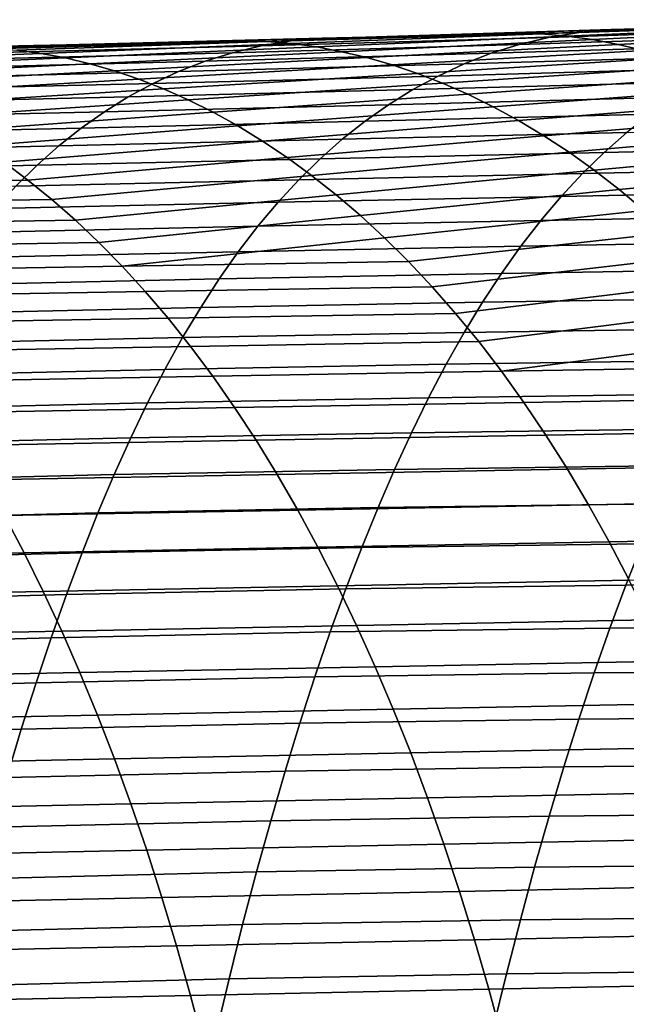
# Model space of a CAD drawing. Header units: metres. Extents: x -248 to 28, y -28 to 28.
# Tile 191 of 256: x -70.24 to -66.22, y 9.68 to 16.2. Entities that reach past the tile are written whole.
import ezdxf

# ---------------------------------------------------------------- set-up
doc = ezdxf.new("R2010")
doc.units = ezdxf.units.M
doc.layers.add('solid_10_061_053_XXX', color=7, linetype='CONTINUOUS')

msp = doc.modelspace()

# ---------------------------------------------------------------- linework, layer by layer
at = {"layer": 'solid_10_061_053_XXX'}
for points in [[(-65.104118, 16.176746, 100.472176), (-66.785027, 16.111198, 101.478394), (-66.615173, 16.09618, 101.808952), (-64.96489, 16.168604, 100.823196)], [(-65.104118, 16.176746, 100.472176), (-66.07695, 16.144873, 100.826599), (-66.785027, 16.111198, 101.478394)], [(-64.61879, 16.184235, 99.25499), (-64.825691, 16.149527, 98.833199), (-66.735741, 16.086866, 99.561584), (-66.533546, 16.12023, 99.975418)], [(-64.61879, 16.184235, 99.25499), (-66.533546, 16.12023, 99.975418), (-66.322174, 16.139608, 100.39946)], [(-64.61879, 16.184235, 99.25499), (-66.322174, 16.139608, 100.39946), (-66.07695, 16.144873, 100.826599), (-64.402275, 16.204378, 99.687981)], [(-66.533546, 16.12023, 99.975418), (-66.735741, 16.086866, 99.561584), (-68.638794, 16.031092, 100.279617), (-68.441612, 16.063459, 100.688316)], [(-66.949203, 16.117912, 101.144432), (-68.60154, 16.060614, 102.134155), (-68.436302, 16.046253, 102.460861), (-66.785027, 16.111198, 101.478394)], [(-66.949203, 16.117912, 101.144432), (-67.166992, 16.111422, 101.223793), (-68.60154, 16.060614, 102.134155)], [(-67.166992, 16.111422, 101.223793), (-68.015747, 16.087048, 101.533112), (-68.60154, 16.060614, 102.134155)], [(-66.533546, 16.12023, 99.975418), (-68.441612, 16.063459, 100.688316), (-68.23584, 16.082321, 101.106262)], [(-66.785027, 16.111198, 101.478394), (-68.436302, 16.046253, 102.460861), (-68.270676, 16.023586, 102.786987), (-66.615173, 16.09618, 101.808952)], [(-66.533546, 16.12023, 99.975418), (-68.23584, 16.082321, 101.106262), (-68.015747, 16.087048, 101.533112), (-66.322174, 16.139608, 100.39946)], [(-66.322174, 16.139608, 100.39946), (-68.015747, 16.087048, 101.533112), (-67.166992, 16.111422, 101.223793)], [(-66.322174, 16.139608, 100.39946), (-67.166992, 16.111422, 101.223793), (-66.949203, 16.117912, 101.144432)], [(-66.322174, 16.139608, 100.39946), (-66.949203, 16.117912, 101.144432), (-66.785027, 16.111198, 101.478394), (-66.07695, 16.144873, 100.826599)], [(-64.825691, 16.149527, 98.833199), (-65.02372, 16.101267, 98.420853), (-66.929466, 16.040409, 99.156319), (-66.735741, 16.086866, 99.561584)], [(-64.96489, 16.168604, 100.823196), (-66.615173, 16.09618, 101.808952), (-66.445107, 16.072674, 102.138298), (-64.790886, 16.152891, 101.159393)], [(-64.790886, 16.152891, 101.159393), (-66.445107, 16.072674, 102.138298), (-66.274841, 16.040659, 102.466652), (-64.616898, 16.128456, 101.493683)], [(-64.616898, 16.128456, 101.493683), (-66.274841, 16.040659, 102.466652), (-66.10437, 16.00012, 102.79422), (-64.442932, 16.095318, 101.826302)], [(-68.441612, 16.063459, 100.688316), (-68.638794, 16.031092, 100.279617), (-70.53772, 15.982187, 100.988159), (-70.345741, 16.013933, 101.394547)], [(-68.757118, 16.066963, 101.803329), (-70.416412, 16.016829, 102.791176), (-70.25618, 16.003067, 103.115822), (-68.60154, 16.060614, 102.134155)], [(-68.757118, 16.066963, 101.803329), (-69.926956, 16.037575, 102.229736), (-70.416412, 16.016829, 102.791176)], [(-68.441612, 16.063459, 100.688316), (-70.345741, 16.013933, 101.394547), (-70.145874, 16.03253, 101.809242)], [(-68.60154, 16.060614, 102.134155), (-70.25618, 16.003067, 103.115822), (-70.095406, 15.981122, 103.44043), (-68.436302, 16.046253, 102.460861)], [(-68.441612, 16.063459, 100.688316), (-70.145874, 16.03253, 101.809242), (-69.926956, 16.037575, 102.229736), (-68.23584, 16.082321, 101.106262)], [(-68.436302, 16.046253, 102.460861), (-70.095406, 15.981122, 103.44043), (-69.934105, 15.950913, 103.765129), (-68.270676, 16.023586, 102.786987)], [(-68.23584, 16.082321, 101.106262), (-69.926956, 16.037575, 102.229736), (-68.757118, 16.066963, 101.803329)], [(-66.929466, 16.040409, 99.156319), (-67.11541, 15.98175, 98.75798), (-69.009903, 15.928921, 99.483917), (-68.828011, 15.985989, 99.878654)], [(-66.735741, 16.086866, 99.561584), (-66.929466, 16.040409, 99.156319), (-68.828011, 15.985989, 99.878654), (-68.638794, 16.031092, 100.279617)], [(-68.23584, 16.082321, 101.106262), (-68.757118, 16.066963, 101.803329), (-68.60154, 16.060614, 102.134155), (-68.015747, 16.087048, 101.533112)], [(-66.615173, 16.09618, 101.808952), (-68.270676, 16.023586, 102.786987), (-68.10466, 15.99256, 103.112694), (-66.445107, 16.072674, 102.138298)], [(-66.445107, 16.072674, 102.138298), (-68.10466, 15.99256, 103.112694), (-67.938271, 15.953121, 103.438164), (-66.274841, 16.040659, 102.466652)], [(-66.274841, 16.040659, 102.466652), (-67.938271, 15.953121, 103.438164), (-67.77153, 15.905216, 103.763557), (-66.10437, 16.00012, 102.79422)], [(-65.213623, 16.04047, 98.016235), (-65.396141, 15.968149, 97.617599), (-67.294258, 15.911777, 98.364952), (-67.11541, 15.98175, 98.75798)], [(-65.02372, 16.101267, 98.420853), (-65.213623, 16.04047, 98.016235), (-67.11541, 15.98175, 98.75798), (-66.929466, 16.040409, 99.156319)], [(-70.345741, 16.013933, 101.394547), (-72.054893, 15.990252, 102.509216), (-71.852951, 15.995373, 102.931831), (-70.145874, 16.03253, 101.809242)], [(-70.25618, 16.003067, 103.115822), (-71.921104, 15.945204, 104.099327), (-71.764893, 15.915607, 104.424644), (-70.095406, 15.981122, 103.44043)], [(-70.145874, 16.03253, 101.809242), (-71.852951, 15.995373, 102.931831), (-70.568451, 16.022661, 102.463585)], [(-70.095406, 15.981122, 103.44043), (-71.764893, 15.915607, 104.424644), (-71.608101, 15.877679, 104.750542), (-69.934105, 15.950913, 103.765129)], [(-68.828011, 15.985989, 99.878654), (-69.009903, 15.928921, 99.483917), (-70.900238, 15.881881, 100.194916), (-70.722366, 15.937951, 100.588737)], [(-68.638794, 16.031092, 100.279617), (-68.828011, 15.985989, 99.878654), (-70.722366, 15.937951, 100.588737), (-70.53772, 15.982187, 100.988159)], [(-70.145874, 16.03253, 101.809242), (-70.568451, 16.022661, 102.463585), (-70.416412, 16.016829, 102.791176), (-69.926956, 16.037575, 102.229736)], [(-68.270676, 16.023586, 102.786987), (-69.934105, 15.950913, 103.765129), (-69.772308, 15.912357, 104.090034), (-68.10466, 15.99256, 103.112694)], [(-68.10466, 15.99256, 103.112694), (-69.772308, 15.912357, 104.090034), (-69.610039, 15.865372, 104.415291), (-67.938271, 15.953121, 103.438164)], [(-67.11541, 15.98175, 98.75798), (-67.294258, 15.911777, 98.364952), (-69.185089, 15.860662, 99.09391), (-69.009903, 15.928921, 99.483917)], [(-66.10437, 16.00012, 102.79422), (-67.77153, 15.905216, 103.763557), (-67.604446, 15.848792, 104.08905), (-65.933701, 15.951035, 103.121201)], [(-69.934105, 15.950913, 103.765129), (-71.608101, 15.877679, 104.750542), (-71.450752, 15.831313, 105.077103), (-69.772308, 15.912357, 104.090034)], [(-69.772308, 15.912357, 104.090034), (-71.450752, 15.831313, 105.077103), (-71.292885, 15.776404, 105.404404), (-69.610039, 15.865372, 104.415291)], [(-69.009903, 15.928921, 99.483917), (-69.185089, 15.860662, 99.09391), (-71.071892, 15.814634, 99.805359), (-70.900238, 15.881881, 100.194916)], [(-67.938271, 15.953121, 103.438164), (-69.610039, 15.865372, 104.415291), (-69.447311, 15.809874, 104.741013), (-67.77153, 15.905216, 103.763557)], [(-67.294258, 15.911777, 98.364952), (-67.466721, 15.831386, 97.975586), (-69.35421, 15.781981, 98.707108), (-69.185089, 15.860662, 99.09391)], [(-65.933701, 15.951035, 103.121201), (-67.604446, 15.848792, 104.08905), (-67.437042, 15.783794, 104.41481), (-65.762848, 15.893388, 103.447823)], [(-65.396141, 15.968149, 97.617599), (-65.572037, 15.885319, 97.223213), (-67.466721, 15.831386, 97.975586), (-67.294258, 15.911777, 98.364952)], [(-69.610039, 15.865372, 104.415291), (-71.292885, 15.776404, 105.404404), (-71.134537, 15.712845, 105.732529), (-69.447311, 15.809874, 104.741013)], [(-69.185089, 15.860662, 99.09391), (-69.35421, 15.781981, 98.707108), (-71.237885, 15.736868, 99.418694), (-71.071892, 15.814634, 99.805359)], [(-67.77153, 15.905216, 103.763557), (-69.447311, 15.809874, 104.741013), (-69.284164, 15.745781, 105.067337), (-67.604446, 15.848792, 104.08905)], [(-67.604446, 15.848792, 104.08905), (-69.284164, 15.745781, 105.067337), (-69.120667, 15.672991, 105.394295), (-67.437042, 15.783794, 104.41481)], [(-65.572037, 15.885319, 97.223213), (-65.741928, 15.792748, 96.831718), (-67.633385, 15.741243, 97.588608), (-67.466721, 15.831386, 97.975586)], [(-65.762848, 15.893388, 103.447823), (-67.437042, 15.783794, 104.41481), (-67.269371, 15.710144, 104.740913), (-65.591805, 15.827159, 103.774277)], [(-69.35421, 15.781981, 98.707108), (-69.517807, 15.693453, 98.322357), (-71.398689, 15.649068, 99.033897), (-71.237885, 15.736868, 99.418694)], [(-69.447311, 15.809874, 104.741013), (-71.134537, 15.712845, 105.732529), (-70.975784, 15.640517, 106.06147), (-69.284164, 15.745781, 105.067337)], [(-67.466721, 15.831386, 97.975586), (-67.633385, 15.741243, 97.588608), (-69.517807, 15.693453, 98.322357), (-69.35421, 15.781981, 98.707108)], [(-67.437042, 15.783794, 104.41481), (-69.120667, 15.672991, 105.394295), (-68.956985, 15.591364, 105.721748), (-67.269371, 15.710144, 104.740913)], [(-65.741928, 15.792748, 96.831718), (-65.906143, 15.690541, 96.44281), (-67.794548, 15.641414, 97.203766), (-67.633385, 15.741243, 97.588608)], [(-65.591805, 15.827159, 103.774277), (-67.269371, 15.710144, 104.740913), (-67.101616, 15.62771, 105.067253), (-65.420639, 15.752295, 104.100685)], [(-69.284164, 15.745781, 105.067337), (-70.975784, 15.640517, 106.06147), (-70.816803, 15.559279, 106.391068), (-69.120667, 15.672991, 105.394295)], [(-67.633385, 15.741243, 97.588608), (-67.794548, 15.641414, 97.203766), (-69.67614, 15.59511, 97.939445), (-69.517807, 15.693453, 98.322357)], [(-65.420639, 15.752295, 104.100685), (-67.101616, 15.62771, 105.067253), (-66.933952, 15.536355, 105.3937), (-65.249512, 15.66868, 104.426964)], [(-69.517807, 15.693453, 98.322357), (-69.67614, 15.59511, 97.939445), (-71.554558, 15.551248, 98.650803), (-71.398689, 15.649068, 99.033897)], [(-69.120667, 15.672991, 105.394295), (-70.816803, 15.559279, 106.391068), (-70.657761, 15.468986, 106.721138), (-68.956985, 15.591364, 105.721748)], [(-67.269371, 15.710144, 104.740913), (-68.956985, 15.591364, 105.721748), (-68.793312, 15.500755, 106.049545), (-67.101616, 15.62771, 105.067253)], [(-65.906143, 15.690541, 96.44281), (-66.064949, 15.578686, 96.056366), (-67.950462, 15.531854, 96.820961), (-67.794548, 15.641414, 97.203766)], [(-65.249512, 15.66868, 104.426964), (-66.933952, 15.536355, 105.3937), (-66.766571, 15.435943, 105.720116), (-65.078606, 15.57619, 104.753006)], [(-69.67614, 15.59511, 97.939445), (-69.829445, 15.486891, 97.558304), (-71.705673, 15.443337, 98.269394), (-71.554558, 15.551248, 98.650803)], [(-68.956985, 15.591364, 105.721748), (-70.657761, 15.468986, 106.721138), (-70.498856, 15.369491, 107.051506), (-68.793312, 15.500755, 106.049545)], [(-67.794548, 15.641414, 97.203766), (-67.950462, 15.531854, 96.820961), (-69.829445, 15.486891, 97.558304), (-69.67614, 15.59511, 97.939445)], [(-67.101616, 15.62771, 105.067253), (-68.793312, 15.500755, 106.049545), (-68.629822, 15.401021, 106.377525), (-66.933952, 15.536355, 105.3937)], [(-67.950462, 15.531854, 96.820961), (-68.101372, 15.412519, 96.440117), (-69.977959, 15.368731, 97.178902), (-69.829445, 15.486891, 97.558304)], [(-66.933952, 15.536355, 105.3937), (-68.629822, 15.401021, 106.377525), (-68.466705, 15.292016, 106.705536), (-66.766571, 15.435943, 105.720116)], [(-66.064949, 15.578686, 96.056366), (-66.218613, 15.457171, 95.672264), (-68.101372, 15.412519, 96.440117), (-67.950462, 15.531854, 96.820961)], [(-65.078606, 15.57619, 104.753006), (-66.766571, 15.435943, 105.720116), (-66.599648, 15.326334, 106.046379), (-64.908096, 15.474701, 105.078705)], [(-69.829445, 15.486891, 97.558304), (-69.977959, 15.368731, 97.178902), (-71.852249, 15.32527, 97.889664), (-71.705673, 15.443337, 98.269394)], [(-68.793312, 15.500755, 106.049545), (-70.498856, 15.369491, 107.051506), (-70.340248, 15.260651, 107.381981), (-68.629822, 15.401021, 106.377525)], [(-66.218613, 15.457171, 95.672264), (-66.367409, 15.325984, 95.290375), (-68.247536, 15.28337, 96.061134), (-68.101372, 15.412519, 96.440117)], [(-64.908096, 15.474701, 105.078705), (-66.599648, 15.326334, 106.046379), (-66.433372, 15.207393, 106.372353), (-64.738159, 15.364089, 105.403961)], [(-64.326012, 15.503469, 94.874084), (-64.47773, 15.369281, 94.487549), (-66.367409, 15.325984, 95.290375), (-66.218613, 15.457171, 95.672264)], [(-68.629822, 15.401021, 106.377525), (-70.340248, 15.260651, 107.381981), (-70.182137, 15.142319, 107.712379), (-68.466705, 15.292016, 106.705536)], [(-68.101372, 15.412519, 96.440117), (-68.247536, 15.28337, 96.061134), (-70.121895, 15.240572, 96.80117), (-69.977959, 15.368731, 97.178902)], [(-66.766571, 15.435943, 105.720116), (-68.466705, 15.292016, 106.705536), (-68.304138, 15.173596, 107.033417), (-66.599648, 15.326334, 106.046379)], [(-69.977959, 15.368731, 97.178902), (-70.121895, 15.240572, 96.80117), (-71.994476, 15.196977, 97.511589), (-71.852249, 15.32527, 97.889664)], [(-66.367409, 15.325984, 95.290375), (-66.511589, 15.185114, 94.910568), (-68.389206, 15.144363, 95.683922), (-68.247536, 15.28337, 96.061134)], [(-66.599648, 15.326334, 106.046379), (-68.304138, 15.173596, 107.033417), (-68.142311, 15.045617, 107.361023), (-66.433372, 15.207393, 106.372353)], [(-64.47773, 15.369281, 94.487549), (-64.624779, 15.22555, 94.103577), (-66.511589, 15.185114, 94.910568), (-66.367409, 15.325984, 95.290375)], [(-64.738159, 15.364089, 105.403961), (-66.433372, 15.207393, 106.372353), (-66.267921, 15.078981, 106.697914), (-64.568985, 15.244229, 105.728676)], [(-70.182137, 15.142319, 107.712379), (-70.340248, 15.260651, 107.381981), (-72.22123, 15.23175, 108.076256), (-72.068222, 15.113036, 108.409752)], [(-68.247536, 15.28337, 96.061134), (-68.389206, 15.144363, 95.683922), (-70.26149, 15.10235, 96.425064), (-70.121895, 15.240572, 96.80117)], [(-68.466705, 15.292016, 106.705536), (-70.182137, 15.142319, 107.712379), (-70.024689, 15.014351, 108.042534), (-68.304138, 15.173596, 107.033417)], [(-70.121895, 15.240572, 96.80117), (-70.26149, 15.10235, 96.425064), (-72.132561, 15.05839, 97.135162), (-71.994476, 15.196977, 97.511589)], [(-66.433372, 15.207393, 106.372353), (-68.142311, 15.045617, 107.361023), (-67.981407, 14.907938, 107.688179), (-66.267921, 15.078981, 106.697914)], [(-64.624779, 15.22555, 94.103577), (-64.767433, 15.072305, 93.721992), (-66.651436, 15.034548, 94.53273), (-66.511589, 15.185114, 94.910568)], [(-64.568985, 15.244229, 105.728676), (-66.267921, 15.078981, 106.697914), (-66.103485, 14.940966, 107.022919), (-64.400749, 15.115, 106.052742)], [(-70.024689, 15.014351, 108.042534), (-70.182137, 15.142319, 107.712379), (-72.068222, 15.113036, 108.409752), (-71.915833, 14.984625, 108.742928)], [(-68.389206, 15.144363, 95.683922), (-68.526627, 14.995455, 95.308395), (-70.396973, 14.954003, 96.050522), (-70.26149, 15.10235, 96.425064)], [(-68.304138, 15.173596, 107.033417), (-70.024689, 15.014351, 108.042534), (-69.868095, 14.876605, 108.372253), (-68.142311, 15.045617, 107.361023)], [(-66.511589, 15.185114, 94.910568), (-66.651436, 15.034548, 94.53273), (-68.526627, 14.995455, 95.308395), (-68.389206, 15.144363, 95.683922)], [(-66.267921, 15.078981, 106.697914), (-67.981407, 14.907938, 107.688179), (-67.821632, 14.760479, 108.014648), (-66.103485, 14.940966, 107.022919)], [(-64.767433, 15.072305, 93.721992), (-64.905968, 14.909531, 93.342728), (-66.787201, 14.87424, 94.156807), (-66.651436, 15.034548, 94.53273)], [(-69.868095, 14.876605, 108.372253), (-70.024689, 15.014351, 108.042534), (-71.915833, 14.984625, 108.742928), (-71.764236, 14.84638, 109.075562)], [(-68.142311, 15.045617, 107.361023), (-69.868095, 14.876605, 108.372253), (-69.712547, 14.729005, 108.701279), (-67.981407, 14.907938, 107.688179)], [(-66.651436, 15.034548, 94.53273), (-66.787201, 14.87424, 94.156807), (-68.660049, 14.836578, 94.934547), (-68.526627, 14.995455, 95.308395)], [(-68.526627, 14.995455, 95.308395), (-68.660049, 14.836578, 94.934547), (-70.528564, 14.795452, 95.677589), (-70.396973, 14.954003, 96.050522)], [(-66.103485, 14.940966, 107.022919), (-67.821632, 14.760479, 108.014648), (-67.663216, 14.603225, 108.340096), (-65.940262, 14.793269, 107.347145)], [(-69.712547, 14.729005, 108.701279), (-69.868095, 14.876605, 108.372253), (-71.764236, 14.84638, 109.075562), (-71.613625, 14.698235, 109.407387)], [(-67.981407, 14.907938, 107.688179), (-69.712547, 14.729005, 108.701279), (-69.558281, 14.571542, 109.029251), (-67.821632, 14.760479, 108.014648)], [(-66.787201, 14.87424, 94.156807), (-66.919128, 14.704076, 93.782921), (-68.789703, 14.667615, 94.562531), (-68.660049, 14.836578, 94.934547)], [(-64.905968, 14.909531, 93.342728), (-65.040627, 14.737126, 92.965843), (-66.919128, 14.704076, 93.782921), (-66.787201, 14.87424, 94.156807)], [(-68.660049, 14.836578, 94.934547), (-68.789703, 14.667615, 94.562531), (-70.656487, 14.626587, 95.306442), (-70.528564, 14.795452, 95.677589)], [(-67.663216, 14.603225, 108.340096), (-67.821632, 14.760479, 108.014648), (-69.558281, 14.571542, 109.029251)], [(-65.940262, 14.793269, 107.347145), (-67.663216, 14.603225, 108.340096), (-67.506378, 14.436164, 108.664185), (-65.778481, 14.635873, 107.670273)], [(-65.040627, 14.737126, 92.965843), (-65.171661, 14.554982, 92.591438), (-67.047478, 14.523933, 93.411201), (-66.919128, 14.704076, 93.782921)], [(-69.558281, 14.571542, 109.029251), (-69.712547, 14.729005, 108.701279), (-71.613625, 14.698235, 109.407387), (-71.464211, 14.540188, 109.738052)], [(-66.919128, 14.704076, 93.782921), (-67.047478, 14.523933, 93.411201), (-68.915833, 14.488441, 94.192513), (-68.789703, 14.667615, 94.562531)], [(-68.789703, 14.667615, 94.562531), (-68.915833, 14.488441, 94.192513), (-70.78096, 14.447289, 94.937286), (-70.656487, 14.626587, 95.306442)], [(-65.778481, 14.635873, 107.670273), (-67.506378, 14.436164, 108.664185), (-67.351349, 14.259283, 108.986572), (-65.61837, 14.46876, 107.991989)], [(-69.405502, 14.404209, 109.355843), (-69.558281, 14.571542, 109.029251), (-71.464211, 14.540188, 109.738052), (-71.316208, 14.372242, 110.067207)], [(-67.506378, 14.436164, 108.664185), (-67.663216, 14.603225, 108.340096), (-69.558281, 14.571542, 109.029251), (-69.405502, 14.404209, 109.355843)], [(-65.171661, 14.554982, 92.591438), (-65.299309, 14.362988, 92.219597), (-67.17247, 14.333692, 93.041779), (-67.047478, 14.523933, 93.411201)], [(-68.915833, 14.488441, 94.192513), (-69.038666, 14.298932, 93.824677), (-70.902206, 14.257445, 94.570328), (-70.78096, 14.447289, 94.937286)], [(-67.047478, 14.523933, 93.411201), (-67.17247, 14.333692, 93.041779), (-69.038666, 14.298932, 93.824677), (-68.915833, 14.488441, 94.192513)], [(-67.351349, 14.259283, 108.986572), (-67.506378, 14.436164, 108.664185), (-69.405502, 14.404209, 109.355843), (-69.254448, 14.227001, 109.680687)], [(-65.61837, 14.46876, 107.991989), (-67.351349, 14.259283, 108.986572), (-67.198349, 14.072569, 109.306923), (-65.460152, 14.291913, 108.311958)], [(-69.254448, 14.227001, 109.680687), (-69.405502, 14.404209, 109.355843), (-71.316208, 14.372242, 110.067207), (-71.16983, 14.194401, 110.394493)], [(-65.299309, 14.362988, 92.219597), (-65.42382, 14.161032, 91.85041), (-67.294365, 14.133229, 92.674789), (-67.17247, 14.333692, 93.041779)], [(-69.038666, 14.298932, 93.824677), (-69.15844, 14.098967, 93.45919), (-71.020447, 14.056939, 94.20578), (-70.902206, 14.257445, 94.570328)], [(-67.17247, 14.333692, 93.041779), (-67.294365, 14.133229, 92.674789), (-69.15844, 14.098967, 93.45919), (-69.038666, 14.298932, 93.824677)], [(-65.460152, 14.291913, 108.311958), (-67.198349, 14.072569, 109.306923), (-67.047623, 13.876011, 109.624901), (-65.304062, 14.105316, 108.629868)], [(-69.105324, 14.03991, 110.003448), (-69.254448, 14.227001, 109.680687), (-71.16983, 14.194401, 110.394493), (-71.025291, 14.006665, 110.719566)], [(-67.198349, 14.072569, 109.306923), (-67.351349, 14.259283, 108.986572), (-69.254448, 14.227001, 109.680687), (-69.105324, 14.03991, 110.003448)], [(-65.42382, 14.161032, 91.85041), (-65.545441, 13.949006, 91.483963), (-67.413399, 13.922424, 92.310371), (-67.294365, 14.133229, 92.674789)], [(-69.15844, 14.098967, 93.45919), (-69.275391, 13.888419, 93.096222), (-71.135895, 13.845654, 93.843842), (-71.020447, 14.056939, 94.20578)], [(-67.294365, 14.133229, 92.674789), (-67.413399, 13.922424, 92.310371), (-69.275391, 13.888419, 93.096222), (-69.15844, 14.098967, 93.45919)], [(-65.150314, 13.908955, 108.945396), (-65.304062, 14.105316, 108.629868), (-67.047623, 13.876011, 109.624901)], [(-68.958374, 13.842932, 110.323776), (-69.105324, 14.03991, 110.003448), (-71.025291, 14.006665, 110.719566), (-70.88279, 13.80904, 111.042076)], [(-67.047623, 13.876011, 109.624901), (-67.198349, 14.072569, 109.306923), (-69.105324, 14.03991, 110.003448), (-68.958374, 13.842932, 110.323776)], [(-69.275391, 13.888419, 93.096222), (-69.389748, 13.667169, 92.735947), (-71.248772, 13.623478, 93.484726), (-71.135895, 13.845654, 93.843842)], [(-67.413399, 13.922424, 92.310371), (-67.529816, 13.701155, 91.948647), (-69.389748, 13.667169, 92.735947), (-69.275391, 13.888419, 93.096222)], [(-65.545441, 13.949006, 91.483963), (-65.664413, 13.726799, 91.120354), (-67.529816, 13.701155, 91.948647), (-67.413399, 13.922424, 92.310371)], [(-64.999153, 13.70281, 109.258224), (-65.150314, 13.908955, 108.945396), (-67.047623, 13.876011, 109.624901), (-66.899391, 13.669594, 109.94017)], [(-68.813805, 13.636059, 110.641319), (-68.958374, 13.842932, 110.323776), (-70.88279, 13.80904, 111.042076), (-70.742554, 13.601526, 111.361664)], [(-66.899391, 13.669594, 109.94017), (-67.047623, 13.876011, 109.624901), (-68.958374, 13.842932, 110.323776), (-68.813805, 13.636059, 110.641319)], [(-67.529816, 13.701155, 91.948647), (-67.643799, 13.469328, 91.589859), (-69.501686, 13.435126, 92.378639), (-69.389748, 13.667169, 92.735947)], [(-65.664413, 13.726799, 91.120354), (-65.780922, 13.494318, 90.759773), (-67.643799, 13.469328, 91.589859), (-67.529816, 13.701155, 91.948647)], [(-64.850784, 13.48688, 109.568016), (-64.999153, 13.70281, 109.258224), (-66.899391, 13.669594, 109.94017), (-66.753868, 13.453321, 110.252388)], [(-69.389748, 13.667169, 92.735947), (-69.501686, 13.435126, 92.378639), (-71.359245, 13.390334, 93.128731), (-71.248772, 13.623478, 93.484726)], [(-68.671844, 13.419298, 110.955734), (-68.813805, 13.636059, 110.641319), (-70.742554, 13.601526, 111.361664), (-70.60479, 13.38414, 111.677979)], [(-66.753868, 13.453321, 110.252388), (-66.899391, 13.669594, 109.94017), (-68.813805, 13.636059, 110.641319), (-68.671844, 13.419298, 110.955734)], [(-69.501686, 13.435126, 92.378639), (-69.61132, 13.192255, 92.024712), (-71.467422, 13.146212, 92.776283), (-71.359245, 13.390334, 93.128731)], [(-67.643799, 13.469328, 91.589859), (-67.755447, 13.226887, 91.23439), (-69.61132, 13.192255, 92.024712), (-69.501686, 13.435126, 92.378639)], [(-66.611229, 13.22731, 110.561195), (-66.753868, 13.453321, 110.252388), (-68.671844, 13.419298, 110.955734), (-68.532661, 13.192775, 111.266655)], [(-65.780922, 13.494318, 90.759773), (-65.895065, 13.251493, 90.402573), (-67.755447, 13.226887, 91.23439), (-67.643799, 13.469328, 91.589859)], [(-64.705391, 13.26128, 109.874428), (-64.850784, 13.48688, 109.568016), (-66.753868, 13.453321, 110.252388), (-66.611229, 13.22731, 110.561195)], [(-68.532661, 13.192775, 111.266655), (-68.671844, 13.419298, 110.955734), (-70.60479, 13.38414, 111.677979), (-70.46965, 13.15701, 111.990662)], [(-65.895065, 13.251493, 90.402573), (-66.006935, 12.998259, 90.049095), (-67.864861, 12.973777, 90.882637), (-67.755447, 13.226887, 91.23439)], [(-64.563103, 13.026185, 110.177094), (-64.705391, 13.26128, 109.874428), (-66.611229, 13.22731, 110.561195), (-66.471626, 12.991745, 110.866211)], [(-69.61132, 13.192255, 92.024712), (-69.71875, 12.938519, 91.674583), (-71.573395, 12.891098, 92.427826), (-71.467422, 13.146212, 92.776283)], [(-68.396393, 12.956674, 111.573708), (-68.532661, 13.192775, 111.266655), (-70.46965, 13.15701, 111.990662), (-70.337296, 12.920321, 112.299355)], [(-67.755447, 13.226887, 91.23439), (-67.864861, 12.973777, 90.882637), (-69.71875, 12.938519, 91.674583), (-69.61132, 13.192255, 92.024712)], [(-66.471626, 12.991745, 110.866211), (-66.611229, 13.22731, 110.561195), (-68.532661, 13.192775, 111.266655), (-68.396393, 12.956674, 111.573708)], [(-66.335205, 12.746806, 111.167084), (-66.471626, 12.991745, 110.866211), (-68.396393, 12.956674, 111.573708), (-68.263206, 12.711181, 111.876518)], [(-66.006935, 12.998259, 90.049095), (-66.116615, 12.734545, 89.699707), (-67.97213, 12.709946, 90.534988), (-67.864861, 12.973777, 90.882637)], [(-64.424072, 12.781773, 110.475647), (-64.563103, 13.026185, 110.177094), (-66.471626, 12.991745, 110.866211), (-66.335205, 12.746806, 111.167084)], [(-70.20787, 12.674258, 112.603668), (-70.337296, 12.920321, 112.299355), (-72.294212, 12.881991, 113.042946), (-72.168991, 12.635364, 113.348267)], [(-69.71875, 12.938519, 91.674583), (-69.824059, 12.673885, 91.328674), (-71.677269, 12.624985, 92.083809), (-71.573395, 12.891098, 92.427826)], [(-68.263206, 12.711181, 111.876518), (-68.396393, 12.956674, 111.573708), (-70.337296, 12.920321, 112.299355), (-70.20787, 12.674258, 112.603668)], [(-67.864861, 12.973777, 90.882637), (-67.97213, 12.709946, 90.534988), (-69.824059, 12.673885, 91.328674), (-69.71875, 12.938519, 91.674583)], [(-64.288445, 12.528218, 110.76973), (-64.424072, 12.781773, 110.475647), (-66.335205, 12.746806, 111.167084), (-66.202118, 12.492677, 111.463425)], [(-66.202118, 12.492677, 111.463425), (-66.335205, 12.746806, 111.167084), (-68.263206, 12.711181, 111.876518), (-68.133232, 12.45648, 112.174721)], [(-66.116615, 12.734545, 89.699707), (-66.22419, 12.460284, 89.354759), (-68.077354, 12.435337, 90.191833), (-67.97213, 12.709946, 90.534988)], [(-64.253113, 12.749423, 88.819206), (-64.363426, 12.474891, 88.472397), (-66.22419, 12.460284, 89.354759), (-66.116615, 12.734545, 89.699707)], [(-70.081512, 12.419008, 112.903259), (-70.20787, 12.674258, 112.603668), (-72.168991, 12.635364, 113.348267), (-72.046646, 12.379608, 113.648697)], [(-69.824059, 12.673885, 91.328674), (-69.927361, 12.398317, 90.987411), (-71.779137, 12.34786, 91.744659), (-71.677269, 12.624985, 92.083809)], [(-68.133232, 12.45648, 112.174721), (-68.263206, 12.711181, 111.876518), (-70.20787, 12.674258, 112.603668), (-70.081512, 12.419008, 112.903259)], [(-67.97213, 12.709946, 90.534988), (-68.077354, 12.435337, 90.191833), (-69.927361, 12.398317, 90.987411), (-69.824059, 12.673885, 91.328674)], [(-68.00663, 12.192758, 112.467941), (-68.133232, 12.45648, 112.174721), (-70.081512, 12.419008, 112.903259), (-69.958374, 12.154758, 113.197754)], [(-66.22419, 12.460284, 89.354759), (-66.329765, 12.175409, 89.014603), (-68.180634, 12.149899, 89.853569), (-68.077354, 12.435337, 90.191833)], [(-66.072502, 12.229539, 111.75486), (-66.202118, 12.492677, 111.463425), (-68.133232, 12.45648, 112.174721), (-68.00663, 12.192758, 112.467941)], [(-64.363426, 12.474891, 88.472397), (-64.471649, 12.190031, 88.130379), (-66.329765, 12.175409, 89.014603), (-66.22419, 12.460284, 89.354759)], [(-69.958374, 12.154758, 113.197754), (-70.081512, 12.419008, 112.903259), (-72.046646, 12.379608, 113.648697), (-71.927322, 12.11491, 113.943893)], [(-69.927361, 12.398317, 90.987411), (-70.02874, 12.111783, 90.651207), (-71.879089, 12.059714, 91.41082), (-71.779137, 12.34786, 91.744659)], [(-68.077354, 12.435337, 90.191833), (-68.180634, 12.149899, 89.853569), (-70.02874, 12.111783, 90.651207), (-69.927361, 12.398317, 90.987411)], [(-67.883553, 11.920199, 112.755798), (-68.00663, 12.192758, 112.467941), (-69.958374, 12.154758, 113.197754), (-69.8386, 11.881694, 113.486778)], [(-65.94651, 11.957574, 112.041039), (-66.072502, 12.229539, 111.75486), (-68.00663, 12.192758, 112.467941), (-67.883553, 11.920199, 112.755798)], [(-69.8386, 11.881694, 113.486778), (-69.958374, 12.154758, 113.197754), (-71.927322, 12.11491, 113.943893), (-71.811157, 11.841452, 114.233498)], [(-68.180634, 12.149899, 89.853569), (-68.282051, 11.853581, 89.520592), (-70.128304, 11.81425, 90.320488), (-70.02874, 12.111783, 90.651207)], [(-66.329765, 12.175409, 89.014603), (-66.433411, 11.879856, 88.679604), (-68.282051, 11.853581, 89.520592), (-68.180634, 12.149899, 89.853569)], [(-64.471649, 12.190031, 88.130379), (-64.577858, 11.894772, 87.793465), (-66.433411, 11.879856, 88.679604), (-66.329765, 12.175409, 89.014603)], [(-70.02874, 12.111783, 90.651207), (-70.128304, 11.81425, 90.320488), (-71.977234, 11.760543, 91.082733), (-71.879089, 12.059714, 91.41082)], [(-65.824287, 11.676964, 112.321564), (-65.94651, 11.957574, 112.041039), (-67.883553, 11.920199, 112.755798), (-67.76413, 11.638989, 113.037926)], [(-69.722328, 11.600001, 113.769974), (-69.8386, 11.881694, 113.486778), (-71.811157, 11.841452, 114.233498), (-71.698296, 11.559419, 114.517151)], [(-67.76413, 11.638989, 113.037926), (-67.883553, 11.920199, 112.755798), (-69.8386, 11.881694, 113.486778), (-69.722328, 11.600001, 113.769974)], [(-66.433411, 11.879856, 88.679604), (-66.535164, 11.573652, 88.350128), (-68.381638, 11.546429, 89.193291), (-68.282051, 11.853581, 89.520592)], [(-64.577858, 11.894772, 87.793465), (-64.682083, 11.589124, 87.46199), (-66.535164, 11.573652, 88.350128), (-66.433411, 11.879856, 88.679604)], [(-70.128304, 11.81425, 90.320488), (-70.226089, 11.505785, 89.995682), (-72.073601, 11.450432, 90.760834), (-71.977234, 11.760543, 91.082733)], [(-68.282051, 11.853581, 89.520592), (-68.381638, 11.546429, 89.193291), (-70.226089, 11.505785, 89.995682), (-70.128304, 11.81425, 90.320488)], [(-65.705978, 11.387907, 112.5961), (-65.824287, 11.676964, 112.321564), (-67.76413, 11.638989, 113.037926), (-67.648521, 11.349332, 113.31398)], [(-67.648521, 11.349332, 113.31398), (-67.76413, 11.638989, 113.037926), (-69.722328, 11.600001, 113.769974), (-69.609711, 11.309882, 114.046989)], [(-69.609711, 11.309882, 114.046989), (-69.722328, 11.600001, 113.769974), (-71.698296, 11.559419, 114.517151), (-71.58886, 11.26901, 114.794533)], [(-68.381638, 11.546429, 89.193291), (-68.47937, 11.228582, 88.872108), (-70.322052, 11.18655, 89.677223), (-70.226089, 11.505785, 89.995682)], [(-66.535164, 11.573652, 88.350128), (-66.634979, 11.256913, 88.026588), (-68.47937, 11.228582, 88.872108), (-68.381638, 11.546429, 89.193291)], [(-64.682083, 11.589124, 87.46199), (-64.784279, 11.27318, 87.13633), (-66.634979, 11.256913, 88.026588), (-66.535164, 11.573652, 88.350128)], [(-70.226089, 11.505785, 89.995682), (-70.322052, 11.18655, 89.677223), (-72.168167, 11.129565, 90.445564), (-72.073601, 11.450432, 90.760834)], [(-67.536827, 11.051491, 113.583687), (-67.648521, 11.349332, 113.31398), (-69.609711, 11.309882, 114.046989), (-69.500854, 11.011604, 114.317574)], [(-65.591698, 11.090665, 112.864388), (-65.705978, 11.387907, 112.5961), (-67.648521, 11.349332, 113.31398), (-67.536827, 11.051491, 113.583687)], [(-69.500854, 11.011604, 114.317574), (-69.609711, 11.309882, 114.046989), (-71.58886, 11.26901, 114.794533), (-71.482971, 10.970489, 115.065369)], [(-68.47937, 11.228582, 88.872108), (-68.575218, 10.900186, 88.557457), (-70.416183, 10.856713, 89.36554), (-70.322052, 11.18655, 89.677223)], [(-66.634979, 11.256913, 88.026588), (-66.732826, 10.929762, 87.709373), (-68.575218, 10.900186, 88.557457), (-68.47937, 11.228582, 88.872108)], [(-64.784279, 11.27318, 87.13633), (-64.884407, 10.947039, 86.816864), (-66.732826, 10.929762, 87.709373), (-66.634979, 11.256913, 88.026588)], [(-65.481552, 10.785515, 113.126183), (-65.591698, 11.090665, 112.864388), (-67.536827, 11.051491, 113.583687), (-67.429169, 10.74575, 113.846809)], [(-67.429169, 10.74575, 113.846809), (-67.536827, 11.051491, 113.583687), (-69.500854, 11.011604, 114.317574), (-69.395866, 10.705452, 114.581467)], [(-69.395866, 10.705452, 114.581467), (-69.500854, 11.011604, 114.317574), (-71.482971, 10.970489, 115.065369), (-71.38073, 10.664136, 115.329422)], [(-68.575218, 10.900186, 88.557457), (-68.669136, 10.561384, 88.249756), (-70.508446, 10.516438, 89.061058), (-70.416183, 10.856713, 89.36554)], [(-66.732826, 10.929762, 87.709373), (-66.828667, 10.592319, 87.398895), (-68.669136, 10.561384, 88.249756), (-68.575218, 10.900186, 88.557457)], [(-64.884407, 10.947039, 86.816864), (-64.982414, 10.610797, 86.50396), (-66.828667, 10.592319, 87.398895), (-66.732826, 10.929762, 87.709373)], [(-65.375648, 10.472734, 113.381256), (-65.481552, 10.785515, 113.126183), (-67.429169, 10.74575, 113.846809), (-67.325645, 10.432394, 114.103111)], [(-69.294861, 10.39171, 114.83844), (-69.395866, 10.705452, 114.581467), (-71.38073, 10.664136, 115.329422), (-71.282234, 10.350232, 115.586456)], [(-67.325645, 10.432394, 114.103111), (-67.429169, 10.74575, 113.846809), (-69.395866, 10.705452, 114.581467), (-69.294861, 10.39171, 114.83844)], [(-66.828667, 10.592319, 87.398895), (-66.922462, 10.244706, 87.095558), (-68.761093, 10.212322, 87.949425), (-68.669136, 10.561384, 88.249756)], [(-64.982414, 10.610797, 86.50396), (-65.078278, 10.264551, 86.197998), (-66.922462, 10.244706, 87.095558), (-66.828667, 10.592319, 87.398895)], [(-68.669136, 10.561384, 88.249756), (-68.761093, 10.212322, 87.949425), (-70.598808, 10.165895, 88.764229), (-70.508446, 10.516438, 89.061058)], [(-67.226372, 10.111704, 114.352341), (-67.325645, 10.432394, 114.103111), (-69.294861, 10.39171, 114.83844), (-69.197929, 10.070662, 115.088249)], [(-65.274094, 10.152601, 113.629356), (-65.375648, 10.472734, 113.381256), (-67.325645, 10.432394, 114.103111), (-67.226372, 10.111704, 114.352341)], [(-69.197929, 10.070662, 115.088249), (-69.294861, 10.39171, 114.83844), (-71.282234, 10.350232, 115.586456), (-71.187599, 10.029058, 115.836235)], [(-66.922462, 10.244706, 87.095558), (-67.014168, 9.887045, 86.799751), (-68.851059, 9.853145, 87.656898), (-68.761093, 10.212322, 87.949425)], [(-65.078278, 10.264551, 86.197998), (-65.171936, 9.9084, 85.899345), (-67.014168, 9.887045, 86.799751), (-66.922462, 10.244706, 87.095558)], [(-68.761093, 10.212322, 87.949425), (-68.851059, 9.853145, 87.656898), (-70.687241, 9.805247, 88.475464), (-70.598808, 10.165895, 88.764229)], [(-67.131454, 9.783964, 114.594261), (-67.226372, 10.111704, 114.352341), (-69.197929, 10.070662, 115.088249), (-69.105194, 9.742592, 115.33065)], [(-65.177002, 9.825394, 113.870255), (-65.274094, 10.152601, 113.629356), (-67.226372, 10.111704, 114.352341), (-67.131454, 9.783964, 114.594261)], [(-69.105194, 9.742592, 115.33065), (-69.197929, 10.070662, 115.088249), (-71.187599, 10.029058, 115.836235), (-71.096916, 9.700892, 116.078514)], [(-68.851059, 9.853145, 87.656898), (-68.938995, 9.483994, 87.372581), (-70.77372, 9.434662, 88.195206), (-70.687241, 9.805247, 88.475464)], [(-67.014168, 9.887045, 86.799751), (-67.103752, 9.519452, 86.511887), (-68.938995, 9.483994, 87.372581), (-68.851059, 9.853145, 87.656898)], [(-65.171936, 9.9084, 85.899345), (-65.263359, 9.542437, 85.608391), (-67.103752, 9.519452, 86.511887), (-67.014168, 9.887045, 86.799751)], [(-67.041, 9.449457, 114.828636), (-67.131454, 9.783964, 114.594261), (-69.105194, 9.742592, 115.33065), (-69.016754, 9.407784, 115.565399)], [(-65.084473, 9.491387, 114.103706), (-65.177002, 9.825394, 113.870255), (-67.131454, 9.783964, 114.594261), (-67.041, 9.449457, 114.828636)], [(-69.016754, 9.407784, 115.565399), (-69.105194, 9.742592, 115.33065), (-71.096916, 9.700892, 116.078514), (-71.010292, 9.366017, 116.313049)]]:
    msp.add_3dface(points, dxfattribs=at)

doc.saveas('drawing.dxf')
